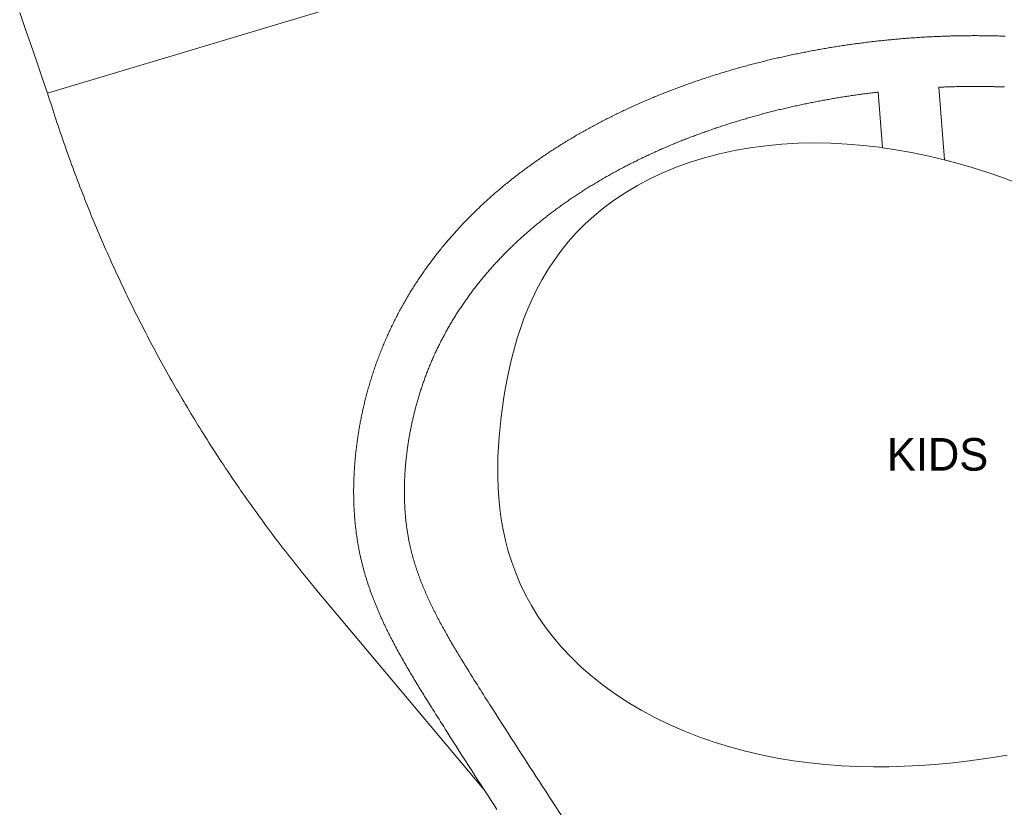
# Model space of a CAD drawing. Header units: millimetres. Extents: x -97041 to 284557, y -33528 to 335809.
# Tile 9 of 41: x -85157 to -36637, y 155152 to 193936. Entities that reach past the tile are written whole.
import ezdxf
from ezdxf.enums import TextEntityAlignment as Align

# ---------------------------------------------------------------- set-up
doc = ezdxf.new("R2010")
doc.units = ezdxf.units.MM
for name, color, linetype, lineweight in [('ANNOTATION', 7, 'Continuous', 13), ('GREEN', 3, 'Continuous', 18), ('KIDS', 30, 'Continuous', 18), ('PATH', 8, 'Continuous', 18)]:
    doc.layers.add(name, color=color, linetype=linetype, lineweight=lineweight)

msp = doc.modelspace()

# ---------------------------------------------------------------- linework, layer by layer
at = {"layer": 'GREEN'}
for points in [[(-48233.355, 200596.762), (-63215.957, 196483.891), (-83780.312, 190314.585)], [(-83780.312, 190314.585), (-84059.519, 191118.021), (-84336.71, 191916.312), (-84612.013, 192709.741), (-84885.556, 193498.592), (-85157.467, 194283.15)], [(-43057.633, 192864.07), (-43055.521, 192864.31), (-42987.382, 192872.061)], [(-42987.382, 192872.061), (-43057.633, 192864.07)], [(-40114.583, 193101.927), (-40065.129, 193104.222), (-40044.841, 193105.164)], [(-40044.841, 193105.164), (-40114.583, 193101.927)], [(-42637.25, 187631.184), (-42856.212, 190370.698), (-42905.63, 190364.916), (-42971.918, 190357.052), (-43038.186, 190349.084), (-43104.457, 190341.007), (-43170.726, 190332.822), (-43236.995, 190324.529), (-43303.264, 190316.128), (-43369.508, 190307.621), (-43435.771, 190299.004), (-43502.034, 190290.278), (-43568.273, 190281.447), (-43634.508, 190272.507), (-43700.74, 190263.459), (-43766.981, 190254.301), (-43833.204, 190245.036), (-43899.42, 190235.663), (-43965.625, 190226.183), (-44031.808, 190216.595), (-44098.004, 190206.897), (-44164.189, 190197.09), (-44230.348, 190187.178), (-44296.5, 190177.156), (-44362.658, 190167.024), (-44428.787, 190156.786), (-44494.906, 190146.439), (-44561.016, 190135.984), (-44627.115, 190125.419), (-44693.198, 190114.747), (-44759.268, 190103.965), (-44825.31, 190093.078), (-44891.339, 190082.081), (-44957.384, 190070.971), (-45023.382, 190059.758), (-45089.349, 190048.437), (-45155.333, 190037.002), (-45221.284, 190025.462), (-45287.217, 190013.813), (-45353.134, 190002.055), (-45419.015, 189990.19), (-45484.894, 189978.214), (-45550.751, 189966.129), (-45616.577, 189953.938), (-45682.4, 189941.634), (-45748.18, 189929.226), (-45813.94, 189916.707), (-45879.699, 189904.077), (-45945.403, 189891.343), (-46011.097, 189878.498), (-46076.767, 189865.543), (-46142.4, 189852.482), (-46208.026, 189839.308), (-46273.624, 189826.027), (-46339.196, 189812.635), (-46404.728, 189799.138), (-46470.217, 189785.535), (-46535.713, 189771.815), (-46601.165, 189757.99), (-46666.588, 189744.054), (-46731.98, 189730.012), (-46797.345, 189715.858), (-46862.686, 189701.596), (-46927.955, 189687.232), (-46993.23, 189672.75), (-47058.478, 189658.159), (-47123.674, 189643.462), (-47188.854, 189628.653), (-47253.969, 189613.742), (-47319.07, 189598.716), (-47384.156, 189583.578), (-47449.165, 189568.34), (-47514.159, 189552.987), (-47579.11, 189537.528), (-47644.018, 189521.959), (-47708.922, 189506.274), (-47773.76, 189490.488), (-47838.561, 189474.59), (-47903.324, 189458.584), (-47968.044, 189442.469), (-48032.73, 189426.244), (-48097.376, 189409.909), (-48161.982, 189393.465), (-48226.532, 189376.915), (-48291.057, 189360.252), (-48355.54, 189343.479), (-48419.961, 189326.603), (-48484.347, 189309.614), (-48548.687, 189292.517), (-48612.982, 189275.31), (-48677.255, 189257.988), (-48741.462, 189240.563), (-48805.608, 189223.032), (-48869.724, 189205.388), (-48933.799, 189187.632), (-48997.81, 189169.772), (-49061.771, 189151.803), (-49125.699, 189133.72), (-49189.573, 189115.53), (-49253.389, 189097.232), (-49317.155, 189078.826), (-49380.881, 189060.306), (-49444.565, 189041.676), (-49508.168, 189022.945), (-49571.722, 189004.103), (-49635.234, 188985.149), (-49698.704, 188966.082), (-49762.101, 188946.913), (-49825.444, 188927.633), (-49888.733, 188908.244), (-49951.984, 188888.74), (-50015.165, 188869.134), (-50078.273, 188849.421), (-50141.347, 188829.593), (-50204.36, 188809.656), (-50267.315, 188789.611), (-50330.203, 188769.46), (-50393.049, 188749.193), (-50455.815, 188728.825), (-50518.522, 188708.347), (-50581.175, 188687.758), (-50643.768, 188667.059), (-50706.312, 188646.248), (-50768.768, 188625.336), (-50831.179, 188604.309), (-50893.522, 188583.175), (-50955.791, 188561.935), (-51018.02, 188540.579), (-51080.165, 188519.121), (-51142.239, 188497.555), (-51204.27, 188475.872), (-51266.221, 188454.086), (-51328.09, 188432.197), (-51389.915, 188410.189), (-51451.684, 188388.07), (-51513.369, 188365.848), (-51574.978, 188343.519), (-51636.513, 188321.084), (-51697.979, 188298.539), (-51759.397, 188275.877), (-51820.741, 188253.109), (-51881.989, 188230.241), (-51943.183, 188207.257), (-52004.314, 188184.162), (-52065.344, 188160.969), (-52126.322, 188137.659), (-52187.229, 188114.24), (-52248.046, 188090.718), (-52308.807, 188067.081), (-52369.471, 188043.344), (-52430.073, 188019.493), (-52490.61, 187995.529), (-52551.05, 187971.466), (-52611.419, 187947.291), (-52671.718, 187923.005), (-52731.92, 187898.619), (-52792.058, 187874.117), (-52852.126, 187849.505), (-52912.109, 187824.786), (-52971.997, 187799.966), (-53031.806, 187775.037), (-53091.535, 187749.999), (-53151.19, 187724.85), (-53210.78, 187699.586), (-53270.273, 187674.22), (-53329.663, 187648.755), (-53388.985, 187623.174), (-53448.23, 187597.484), (-53507.378, 187571.69), (-53566.457, 187545.782), (-53625.452, 187519.766), (-53684.347, 187493.649), (-53743.15, 187467.426), (-53801.873, 187441.092), (-53860.502, 187414.654), (-53919.062, 187388.099), (-53977.525, 187361.441), (-54035.893, 187334.678), (-54094.18, 187307.804), (-54152.365, 187280.828), (-54210.475, 187253.738), (-54268.502, 187226.537), (-54326.403, 187199.245), (-54384.227, 187171.838), (-54441.983, 187144.313), (-54499.632, 187116.687), (-54557.183, 187088.958), (-54614.625, 187061.128), (-54671.997, 187033.179), (-54729.276, 187005.123), (-54786.446, 186976.967), (-54843.514, 186948.706), (-54900.495, 186920.335), (-54957.395, 186891.848), (-55014.184, 186863.263), (-55070.878, 186834.569), (-55127.474, 186805.769), (-55183.974, 186776.861), (-55240.376, 186747.847), (-55296.665, 186718.732), (-55352.856, 186689.51), (-55408.969, 186660.17), (-55464.976, 186630.727), (-55520.854, 186601.193), (-55576.645, 186571.543), (-55632.35, 186541.779), (-55687.946, 186511.912), (-55743.441, 186481.939), (-55798.826, 186451.863), (-55854.102, 186421.684), (-55909.275, 186391.397), (-55964.35, 186361.001), (-56019.321, 186330.499), (-56074.181, 186299.894), (-56128.944, 186269.177), (-56183.586, 186238.364), (-56238.129, 186207.439), (-56292.567, 186176.409), (-56346.897, 186145.272), (-56401.12, 186114.029), (-56455.221, 186082.688), (-56509.215, 186051.241), (-56563.113, 186019.679), (-56616.911, 185988.008), (-56670.577, 185956.243), (-56724.133, 185924.373), (-56777.578, 185892.397), (-56830.899, 185860.323), (-56884.13, 185828.13), (-56937.263, 185795.823), (-56990.249, 185763.433), (-57043.144, 185730.924), (-57095.918, 185698.315), (-57148.559, 185665.611), (-57201.113, 185632.785), (-57253.531, 185599.868), (-57305.843, 185566.84), (-57358.052, 185533.699), (-57410.12, 185500.47), (-57462.076, 185467.132), (-57513.924, 185433.684), (-57565.65, 185400.135), (-57617.251, 185366.485), (-57668.747, 185332.722), (-57720.125, 185298.855), (-57771.371, 185264.891), (-57822.498, 185230.823), (-57873.505, 185196.65), (-57924.4, 185162.367), (-57975.176, 185127.979), (-58025.81, 185093.501), (-58076.335, 185058.91), (-58126.739, 185024.215), (-58177.016, 184989.419), (-58227.184, 184954.509), (-58277.207, 184919.51), (-58327.116, 184884.401), (-58376.914, 184849.179), (-58426.576, 184813.862), (-58476.092, 184778.456), (-58525.504, 184742.931), (-58574.791, 184707.302), (-58623.94, 184671.578), (-58672.963, 184635.751), (-58721.872, 184599.81), (-58770.654, 184563.766), (-58819.296, 184527.628), (-58867.82, 184491.379), (-58916.198, 184455.04), (-58964.456, 184418.591), (-59012.595, 184382.032), (-59060.604, 184345.37), (-59108.476, 184308.611), (-59156.205, 184271.759), (-59203.813, 184234.795), (-59251.293, 184197.727), (-59298.638, 184160.558), (-59345.854, 184123.285), (-59392.939, 184085.907), (-59439.878, 184048.439), (-59486.687, 184010.864), (-59533.383, 183973.171), (-59579.933, 183935.386), (-59626.331, 183897.512), (-59672.605, 183859.527), (-59718.752, 183821.434), (-59764.756, 183783.244), (-59810.635, 183744.944), (-59856.379, 183706.541), (-59901.976, 183668.045), (-59947.435, 183629.448), (-59992.759, 183590.746), (-60037.946, 183551.943), (-60082.985, 183513.046), (-60127.897, 183474.037), (-60172.68, 183434.919), (-60217.314, 183395.707), (-60261.801, 183356.402), (-60306.148, 183316.994), (-60350.364, 183277.475), (-60394.442, 183237.854), (-60438.39, 183198.122), (-60482.178, 183158.306), (-60525.823, 183118.389), (-60569.328, 183078.369), (-60612.691, 183038.247), (-60655.932, 182998.005), (-60699.012, 182957.68), (-60741.94, 182917.261), (-60784.734, 182876.732), (-60827.394, 182836.091), (-60869.902, 182795.358), (-60912.266, 182754.523), (-60954.486, 182713.586), (-60996.562, 182672.547), (-61038.492, 182631.407), (-61080.269, 182590.174), (-61121.908, 182548.829), (-61163.413, 182507.374), (-61204.761, 182465.827), (-61245.945, 182424.196), (-61286.991, 182382.453), (-61327.91, 182340.591), (-61368.671, 182298.636), (-61409.277, 182256.588), (-61449.725, 182214.448), (-61490.042, 182172.187), (-61530.213, 182129.825), (-61570.224, 182087.37), (-61610.088, 182044.813), (-61649.792, 182002.164), (-61689.365, 181959.394), (-61728.788, 181916.522), (-61768.044, 181873.566), (-61807.157, 181830.5), (-61846.121, 181787.33), (-61884.934, 181744.059), (-61923.585, 181700.698), (-61962.093, 181657.222), (-62000.46, 181613.635), (-62038.656, 181569.966), (-62076.692, 181526.204), (-62114.583, 181482.33), (-62152.347, 181438.323), (-62189.942, 181394.234), (-62227.356, 181350.074), (-62264.633, 181305.789), (-62301.775, 181261.381), (-62338.744, 181216.894), (-62375.55, 181172.313), (-62412.227, 181127.598), (-62448.733, 181082.802), (-62485.065, 181037.922), (-62521.259, 180992.919), (-62557.306, 180947.802), (-62593.188, 180902.593), (-62628.903, 180857.293), (-62664.48, 180811.867), (-62699.893, 180766.347), (-62735.14, 180720.735), (-62770.219, 180675.032), (-62805.158, 180629.201), (-62839.948, 180583.258), (-62874.562, 180537.233), (-62909.027, 180491.092), (-62943.323, 180444.86), (-62977.454, 180398.532), (-63011.44, 180352.079), (-63045.261, 180305.532), (-63078.922, 180258.879), (-63112.435, 180212.105), (-63145.766, 180165.257), (-63178.939, 180118.301), (-63211.957, 180071.231), (-63244.82, 180024.047), (-63277.516, 179976.768), (-63310.043, 179929.393), (-63342.415, 179881.903), (-63374.618, 179834.317), (-63406.674, 179786.603), (-63438.558, 179738.798), (-63470.259, 179690.918), (-63501.818, 179642.896), (-63533.222, 179594.759), (-63564.446, 179546.539), (-63595.507, 179498.212), (-63626.402, 179449.78), (-63657.145, 179401.222), (-63687.713, 179352.575), (-63718.114, 179303.822), (-63748.354, 179254.957), (-63778.427, 179205.985), (-63808.336, 179156.904), (-63838.07, 179107.73), (-63867.65, 179058.426), (-63897.06, 179009.023), (-63926.297, 178959.52), (-63955.372, 178909.9), (-63984.28, 178860.171), (-64013.028, 178810.32), (-64041.596, 178760.382), (-64069.988, 178710.349), (-64098.223, 178660.185), (-64126.293, 178609.905), (-64154.187, 178559.529), (-64181.911, 178509.044), (-64209.474, 178458.434), (-64236.859, 178407.728), (-64264.077, 178356.904), (-64291.131, 178305.962), (-64317.997, 178254.938), (-64344.704, 178203.782), (-64371.24, 178152.513), (-64397.605, 178101.133), (-64423.802, 178049.633), (-64449.816, 177998.044), (-64475.661, 177946.334), (-64501.342, 177894.496), (-64526.845, 177842.554), (-64552.165, 177790.521), (-64577.319, 177738.359), (-64602.31, 177686.06), (-64627.12, 177633.663), (-64651.752, 177581.159), (-64676.21, 177528.54), (-64700.493, 177475.806), (-64724.608, 177422.942), (-64748.542, 177369.978), (-64772.299, 177316.898), (-64795.884, 177263.693), (-64819.296, 177210.365), (-64842.525, 177156.937), (-64865.574, 177103.399), (-64888.452, 177049.727), (-64911.147, 176995.954), (-64933.672, 176942.041), (-64956.018, 176888.017), (-64978.178, 176833.89), (-65000.165, 176779.629), (-65021.978, 176725.239), (-65043.602, 176670.756), (-65065.051, 176616.137), (-65086.325, 176561.389), (-65107.406, 176506.552), (-65128.314, 176451.573), (-65149.04, 176396.479), (-65169.583, 176341.264), (-65189.954, 176285.906), (-65210.132, 176230.454), (-65230.128, 176174.88), (-65249.945, 176119.171), (-65269.582, 176063.331), (-65289.035, 176007.372), (-65308.292, 175951.323), (-65327.376, 175895.117), (-65346.277, 175838.782), (-65364.992, 175782.328), (-65383.517, 175725.765), (-65401.854, 175669.078), (-65420.016, 175612.237), (-65437.987, 175555.282), (-65455.767, 175498.217), (-65473.364, 175441.01), (-65490.774, 175383.676), (-65507.994, 175326.22), (-65525.026, 175268.637), (-65541.869, 175210.925), (-65558.523, 175153.085), (-65574.988, 175095.118), (-65591.331, 175036.774), (-65605.715, 174984.744), (-65620, 174932.41), (-65634.135, 174879.956), (-65648.123, 174827.371), (-65661.951, 174774.704), (-65675.621, 174721.946), (-65689.131, 174669.101), (-65702.484, 174616.157), (-65715.684, 174563.097), (-65728.719, 174509.974), (-65741.589, 174456.773), (-65754.305, 174403.463), (-65766.859, 174350.064), (-65779.245, 174296.611), (-65791.463, 174243.094), (-65803.522, 174189.47), (-65815.419, 174135.763), (-65827.141, 174082.02), (-65838.698, 174028.197), (-65850.089, 173974.301), (-65861.309, 173920.343), (-65872.361, 173866.317), (-65883.244, 173812.227), (-65893.955, 173758.084), (-65904.491, 173703.897), (-65914.856, 173649.649), (-65925.05, 173595.339), (-65935.068, 173540.988), (-65944.909, 173486.602), (-65954.579, 173432.145), (-65964.071, 173377.654), (-65973.381, 173323.153), (-65982.518, 173268.584), (-65991.479, 173213.972), (-66000.258, 173159.336), (-66008.86, 173104.656), (-66017.277, 173049.978), (-66025.516, 172995.248), (-66033.574, 172940.498), (-66041.446, 172885.737), (-66049.14, 172830.928), (-66056.649, 172776.107), (-66063.973, 172721.284), (-66071.11, 172666.457), (-66078.065, 172611.586), (-66084.834, 172556.718), (-66091.414, 172501.852), (-66097.808, 172446.971), (-66104.016, 172392.078), (-66110.034, 172337.194), (-66115.864, 172282.302), (-66121.505, 172227.423), (-66126.953, 172172.561), (-66132.214, 172117.678), (-66137.281, 172062.834), (-66142.157, 172007.992), (-66146.844, 171953.136), (-66151.336, 171898.327), (-66155.634, 171843.527), (-66159.741, 171788.737), (-66163.651, 171734.001), (-66167.368, 171679.263), (-66170.891, 171624.541), (-66174.217, 171569.878), (-66177.347, 171515.237), (-66180.281, 171460.623), (-66183.018, 171406.054), (-66185.558, 171351.514), (-66187.9, 171297.024), (-66190.044, 171242.568), (-66191.99, 171188.147), (-66193.736, 171133.783), (-66195.284, 171079.46), (-66196.632, 171025.197), (-66197.78, 170970.999), (-66198.727, 170916.847), (-66199.473, 170862.743), (-66200.018, 170808.709), (-66200.362, 170754.728), (-66200.504, 170700.802), (-66200.445, 170646.952), (-66200.183, 170593.182), (-66199.718, 170539.473), (-66199.05, 170485.849), (-66198.179, 170432.288), (-66197.104, 170378.777), (-66195.826, 170325.374), (-66194.344, 170272.063), (-66192.658, 170218.827), (-66190.766, 170165.667), (-66188.67, 170112.586), (-66186.371, 170059.625), (-66183.864, 170006.728), (-66181.154, 169953.934), (-66178.238, 169901.247), (-66175.115, 169848.63), (-66171.789, 169796.145), (-66168.255, 169743.751), (-66164.516, 169691.454), (-66160.571, 169639.275), (-66156.419, 169587.195), (-66152.061, 169535.234), (-66147.496, 169483.38), (-66142.725, 169431.633), (-66137.749, 169380.031), (-66132.566, 169328.54), (-66127.173, 169277.141), (-66121.575, 169225.877), (-66115.772, 169174.75), (-66109.763, 169123.758), (-66103.546, 169072.888), (-66097.119, 169022.121), (-66090.49, 168971.517), (-66083.655, 168921.06), (-66076.613, 168870.732), (-66069.359, 168820.511), (-66061.903, 168770.448), (-66054.243, 168720.555), (-66046.376, 168670.799), (-66038.299, 168621.164), (-66030.018, 168571.687), (-66021.535, 168522.391), (-66012.842, 168473.22), (-66003.942, 168424.194), (-65994.839, 168375.333), (-65985.534, 168326.647), (-65976.021, 168278.112), (-65966.147, 168228.955), (-65959.078, 168194.495), (-65951.721, 168159.252), (-65944.241, 168124.018), (-65936.642, 168088.821), (-65928.924, 168053.647), (-65921.088, 168018.508), (-65913.131, 167983.384), (-65905.053, 167948.275), (-65896.852, 167913.172), (-65888.531, 167878.082), (-65880.099, 167843.044), (-65871.542, 167808), (-65862.864, 167772.958), (-65854.072, 167737.948), (-65845.162, 167702.954), (-65836.14, 167667.996), (-65826.988, 167633.008), (-65817.723, 167598.041), (-65808.344, 167563.102), (-65798.844, 167528.157), (-65789.24, 167493.265), (-65779.513, 167458.367), (-65769.659, 167423.434), (-65759.7, 167388.546), (-65749.632, 167353.689), (-65739.443, 167318.825), (-65729.133, 167283.943), (-65718.715, 167249.092), (-65708.186, 167214.256), (-65697.538, 167179.41), (-65686.772, 167144.56), (-65675.905, 167109.75), (-65664.919, 167074.927), (-65653.817, 167040.1), (-65642.616, 167005.319), (-65631.289, 166970.499), (-65619.853, 166935.69), (-65608.309, 166900.893), (-65596.649, 166866.088), (-65584.885, 166831.303), (-65573.013, 166796.528), (-65561.027, 166761.745), (-65548.922, 166726.938), (-65536.722, 166692.172), (-65524.409, 166657.399), (-65511.97, 166622.573), (-65499.44, 166587.798), (-65486.804, 166553.03), (-65474.054, 166518.243), (-65461.198, 166483.463), (-65448.232, 166448.671), (-65435.169, 166413.905), (-65421.984, 166379.1), (-65408.701, 166344.308), (-65395.317, 166309.53), (-65381.811, 166274.707), (-65368.216, 166239.921), (-65354.509, 166205.114), (-65340.701, 166170.311), (-65326.794, 166135.519), (-65312.77, 166100.69), (-65298.652, 166065.878), (-65284.427, 166031.053), (-65270.097, 165996.215), (-65255.672, 165961.392), (-65241.132, 165926.53), (-65226.502, 165891.69), (-65211.779, 165856.864), (-65196.937, 165821.989), (-65182.002, 165787.123), (-65166.973, 165752.267), (-65151.838, 165717.387), (-65136.601, 165682.494), (-65121.266, 165647.596), (-65105.841, 165612.707), (-65090.305, 165577.781), (-65074.679, 165542.864), (-65058.973, 165507.978), (-65043.146, 165473.031), (-65027.22, 165438.067), (-65011.206, 165403.111), (-64995.099, 165368.151), (-64978.9, 165333.187), (-64962.602, 165298.206), (-64946.207, 165263.208), (-64929.716, 165228.195), (-64913.139, 165193.187), (-64896.478, 165158.185), (-64879.714, 165123.154), (-64862.851, 165088.094), (-64845.904, 165053.039), (-64828.869, 165017.978), (-64811.734, 164982.887), (-64794.512, 164947.79), (-64777.214, 164912.708), (-64759.812, 164877.586), (-64742.318, 164842.443), (-64724.756, 164807.328), (-64707.085, 164772.159), (-64689.337, 164736.994), (-64671.503, 164701.82), (-64653.575, 164666.616), (-64635.58, 164631.436), (-64617.479, 164596.203), (-64599.285, 164560.938), (-64581.515, 164526.638), (-64544.254, 164455.167), (-64507.144, 164384.563), (-64469.704, 164313.891), (-64431.953, 164243.177), (-64393.885, 164172.402), (-64355.492, 164101.544), (-64316.796, 164030.628), (-64277.795, 163959.648), (-64238.496, 163888.601), (-64198.899, 163817.482), (-64159.013, 163746.295), (-64118.722, 163674.828), (-64078.145, 163603.28), (-64037.291, 163531.659), (-63996.165, 163459.964), (-63954.766, 163388.184), (-63913.104, 163316.326), (-63871.188, 163244.396), (-63829.002, 163172.358), (-63786.574, 163100.244), (-63743.907, 163028.056), (-63700.99, 162955.762), (-63657.844, 162883.387), (-63614.467, 162810.918), (-63570.858, 162738.344), (-63527.037, 162665.686), (-63483.004, 162592.938), (-63438.754, 162520.077), (-63394.299, 162447.114), (-63349.648, 162374.053), (-63304.805, 162300.89), (-63259.769, 162227.614), (-63214.549, 162154.228), (-63169.159, 162080.743), (-63123.593, 162007.143), (-63077.86, 161933.427), (-63032.206, 161859.984), (-62939.66, 161711.493), (-62846.824, 161562.978), (-62753.428, 161413.921), (-62678.695, 161294.848), (-62603.784, 161175.654), (-62528.778, 161056.47), (-62453.684, 160937.304), (-62378.505, 160818.157), (-62303.238, 160699.026), (-62227.885, 160579.906), (-62152.442, 160460.791), (-62076.92, 160341.694), (-62001.492, 160222.886), (-61849.858, 159984.459), (-61698.095, 159746.356), (-61546.034, 159508.295), (-61393.679, 159270.264), (-61241.04, 159032.252), (-61088.129, 158794.258), (-60934.963, 158556.287), (-60781.547, 158318.33), (-60627.889, 158080.374), (-60474.006, 157842.426), (-60319.902, 157604.472), (-60165.591, 157366.509), (-60011.086, 157128.539), (-59856.392, 156890.552), (-59701.522, 156652.539), (-59546.49, 156414.508), (-59391.302, 156176.445), (-59235.971, 155938.346), (-59080.585, 155700.328), (-58769.189, 155223.745), (-58457.517, 154747.143)], [(-36628.177, 190622.949), (-36689.049, 190625.165), (-36749.942, 190627.287), (-36810.82, 190629.313), (-36871.7, 190631.244), (-36932.583, 190633.081), (-36993.49, 190634.823), (-37054.402, 190636.471), (-37115.298, 190638.023), (-37176.219, 190639.482), (-37237.146, 190640.846), (-37298.059, 190642.115), (-37358.998, 190643.289), (-37419.963, 190644.369), (-37480.915, 190645.356), (-37541.876, 190646.247), (-37602.863, 190647.045), (-37663.839, 190647.748), (-37724.823, 190648.356), (-37785.837, 190648.871), (-37846.86, 190649.291), (-37907.892, 190649.617), (-37968.936, 190649.85), (-38029.97, 190649.988), (-38091.034, 190650.031), (-38152.13, 190649.981), (-38213.219, 190649.837), (-38274.319, 190649.599), (-38335.451, 190649.267), (-38396.597, 190648.842), (-38457.736, 190648.323), (-38518.89, 190647.709), (-38580.077, 190647.001), (-38641.279, 190646.2), (-38702.495, 190645.305), (-38763.746, 190644.316), (-38824.994, 190643.235), (-38886.239, 190642.059), (-38947.54, 190640.789), (-39008.856, 190639.426), (-39070.171, 190637.969), (-39131.504, 190636.419), (-39192.875, 190634.774), (-39254.263, 190633.037), (-39315.672, 190631.206), (-39377.098, 190629.282), (-39438.546, 190627.264), (-39500.013, 190625.153), (-39561.5, 190622.948), (-39623.029, 190620.649), (-39684.559, 190618.258), (-39746.11, 190615.774), (-39807.703, 190613.195), (-39865.826, 190610.675), (-39579.697, 187030.82)]]:
    msp.add_lwpolyline(points, dxfattribs=at)
at = {"layer": 'KIDS'}
for points in [[(-42783.334, 187652.734), (-43582.605, 187745.444), (-44386.032, 187812.591), (-45191.415, 187853.036), (-45996.406, 187865.803), (-46798.531, 187850.094), (-47595.231, 187805.302), (-48383.896, 187731.027), (-49161.899, 187627.084), (-49926.636, 187493.501), (-50675.565, 187330.53), (-51406.239, 187138.636), (-52116.346, 186918.494), (-52803.737, 186670.98), (-53466.46, 186397.156), (-54102.784, 186098.254), (-54711.223, 185775.656), (-55290.554, 185430.875), (-55839.831, 185065.53), (-56358.392, 184681.32), (-56845.865, 184279.999), (-57302.162, 183863.35), (-57727.477, 183433.155), (-58122.268, 182991.174), (-58487.244, 182539.116), (-58823.342, 182078.614), (-59131.703, 181611.208), (-59413.637, 181138.32), (-59670.599, 180661.239), (-59904.147, 180181.109), (-60115.911, 179698.913), (-60307.549, 179215.472), (-60480.718, 178731.436), (-60637.028, 178247.284), (-60778.011, 177763.332), (-60905.087, 177279.733), (-61019.527, 176796.493), (-61122.431, 176313.479), (-61214.699, 175830.441), (-61297.012, 175347.023), (-61369.814, 174862.791), (-61433.305, 174377.25), (-61487.428, 173889.87), (-61531.878, 173400.111), (-61566.097, 172907.445), (-61589.289, 172411.38), (-61600.434, 171911.489), (-61598.308, 171407.423), (-61581.503, 170898.942), (-61548.461, 170385.925), (-61497.501, 169868.389), (-61426.852, 169346.503), (-61334.693, 168820.597), (-61219.186, 168291.17), (-61078.519, 167758.888), (-60910.939, 167224.593), (-60714.792, 166689.289), (-60488.558, 166154.142), (-60230.887, 165620.464), (-59940.627, 165089.701), (-59616.849, 164563.419), (-59258.88, 164043.279), (-58866.309, 163531.018), (-58439.013, 163028.424), (-57977.159, 162537.315), (-57481.21, 162059.506), (-56951.925, 161596.788), (-56390.351, 161150.9), (-55797.812, 160723.504), (-55175.893, 160316.158), (-54526.416, 159930.296), (-53851.421, 159567.205), (-53153.129, 159228.007), (-52433.915, 158913.644), (-51696.275, 158624.861), (-50942.783, 158362.204), (-50176.061, 158126.007), (-49398.736, 157916.394), (-48613.403, 157733.279), (-47822.592, 157576.37), (-47028.729, 157445.18), (-46234.106, 157339.037), (-45440.85, 157257.1), (-44650.9, 157198.378), (-43865.983, 157161.747), (-43087.597, 157145.979), (-42316.999, 157149.76), (-41555.198, 157171.72), (-40802.953, 157210.458), (-40060.775, 157264.569), (-39328.934, 157332.669), (-38607.475, 157413.422), (-37896.232, 157505.568), (-37194.854, 157607.936), (-36502.825, 157719.475)], [(-42637.25, 187631.183), (-42783.334, 187652.734)], [(-42783.334, 187652.734), (-42637.25, 187631.184)], [(-42637.25, 187631.183), (-42637.25, 187631.184)], [(-42637.25, 187631.184), (-41990.236, 187535.737)], [(-41990.236, 187535.737), (-42637.25, 187631.183)], [(-39664.983, 187053.416), (-40429.59, 187234.557), (-41205.125, 187395.849), (-41990.236, 187535.737)], [(-39664.983, 187053.416), (-38912.403, 186854.021)], [(-39579.697, 187030.82), (-39664.983, 187053.416)], [(-38912.403, 186854.021), (-39579.697, 187030.82)], [(-36035.523, 185905.72), (-36734.036, 186162.307), (-37446.463, 186406.891), (-38172.699, 186637.981), (-38912.403, 186854.021)]]:
    msp.add_lwpolyline(points, dxfattribs=at)
at = {"layer": 'PATH'}
for points in [[(-40044.841, 193105.164), (-39979.48, 193108.096), (-39914.139, 193110.929), (-39848.816, 193113.664), (-39783.513, 193116.3), (-39718.227, 193118.837), (-39652.96, 193121.275), (-39587.711, 193123.615), (-39522.479, 193125.855), (-39457.264, 193127.997), (-39392.067, 193130.039), (-39326.885, 193131.983), (-39261.721, 193133.827), (-39196.571, 193135.573), (-39131.438, 193137.219), (-39066.32, 193138.766), (-39001.217, 193140.213), (-38936.128, 193141.562), (-38871.054, 193142.811), (-38805.994, 193143.96), (-38740.948, 193145.01), (-38675.915, 193145.961), (-38610.895, 193146.812), (-38545.888, 193147.564), (-38480.893, 193148.216), (-38415.911, 193148.768), (-38350.94, 193149.22), (-38285.981, 193149.573), (-38221.033, 193149.826), (-38156.096, 193149.979), (-38091.169, 193150.032), (-38026.253, 193149.986), (-37961.347, 193149.839), (-37896.45, 193149.592), (-37831.563, 193149.245), (-37766.685, 193148.798), (-37701.815, 193148.251), (-37636.954, 193147.604), (-37572.101, 193146.856), (-37507.256, 193146.008), (-37442.418, 193145.06), (-37377.587, 193144.011), (-37312.763, 193142.862), (-37247.945, 193141.613), (-37183.134, 193140.263), (-37118.328, 193138.812), (-37053.528, 193137.261), (-36988.734, 193135.609), (-36923.944, 193133.856), (-36859.158, 193132.003), (-36794.377, 193130.049), (-36729.601, 193127.994), (-36664.827, 193125.838), (-36600.057, 193123.581)], [(-62262.785, 156005.709), (-62417.884, 156244.886), (-62572.831, 156484.142), (-62727.614, 156723.482), (-62882.223, 156962.911), (-63036.647, 157202.432), (-63190.875, 157442.053), (-63344.897, 157681.776), (-63498.703, 157921.607), (-63652.281, 158161.55), (-63805.62, 158401.611), (-63958.71, 158641.795), (-64111.541, 158882.105), (-64187.856, 159002.309), (-64264.101, 159122.547), (-64340.277, 159242.819), (-64416.381, 159363.126), (-64492.412, 159483.468), (-64568.368, 159603.846), (-64644.249, 159724.261), (-64720.053, 159844.713), (-64795.779, 159965.202), (-64871.425, 160085.73), (-64966.022, 160236.705), (-65060.446, 160387.759), (-65154.651, 160538.912), (-65201.657, 160614.531), (-65248.591, 160690.182), (-65295.447, 160765.867), (-65342.219, 160841.588), (-65388.902, 160917.349), (-65435.49, 160993.15), (-65481.977, 161068.995), (-65528.357, 161144.885), (-65574.625, 161220.824), (-65620.775, 161296.813), (-65666.801, 161372.855), (-65712.697, 161448.953), (-65758.457, 161525.107), (-65804.077, 161601.322), (-65849.549, 161677.599), (-65894.869, 161753.941), (-65940.03, 161830.349), (-65985.026, 161906.827), (-66029.853, 161983.376), (-66074.504, 162059.999), (-66118.973, 162136.699), (-66163.255, 162213.477), (-66207.344, 162290.337), (-66251.234, 162367.28), (-66294.919, 162444.308), (-66338.394, 162521.424), (-66381.53, 162598.412), (-66424.446, 162675.492), (-66467.135, 162752.667), (-66509.592, 162829.938), (-66551.811, 162907.309), (-66593.787, 162984.781), (-66635.514, 163062.357), (-66676.985, 163140.039), (-66718.196, 163217.83), (-66759.141, 163295.731), (-66799.814, 163373.746), (-66820.046, 163412.797), (-66840.208, 163451.877), (-66860.3, 163490.986), (-66880.32, 163530.125), (-66900.267, 163569.294), (-66920.142, 163608.493), (-66939.942, 163647.723), (-66959.669, 163686.984), (-66979.32, 163726.276), (-66998.895, 163765.6), (-67018.394, 163804.955), (-67037.815, 163844.342), (-67057.158, 163883.762), (-67076.423, 163923.215), (-67095.608, 163962.7), (-67114.713, 164002.219), (-67133.737, 164041.771), (-67152.68, 164081.357), (-67171.54, 164120.977), (-67190.317, 164160.632), (-67209.01, 164200.321), (-67227.619, 164240.045), (-67246.143, 164279.805), (-67264.581, 164319.6), (-67282.932, 164359.431), (-67301.196, 164399.298), (-67319.372, 164439.202), (-67337.46, 164479.142), (-67355.458, 164519.119), (-67373.365, 164559.134), (-67391.182, 164599.186), (-67408.907, 164639.276), (-67426.54, 164679.405), (-67444.08, 164719.572), (-67461.526, 164759.777), (-67478.878, 164800.022), (-67496.134, 164840.306), (-67513.295, 164880.63), (-67530.359, 164920.993), (-67547.325, 164961.397), (-67564.194, 165001.842), (-67580.964, 165042.327), (-67597.634, 165082.853), (-67614.205, 165123.421), (-67630.674, 165164.03), (-67647.042, 165204.681), (-67663.308, 165245.375), (-67679.47, 165286.111), (-67695.529, 165326.89), (-67711.483, 165367.712), (-67727.332, 165408.578), (-67743.076, 165449.487), (-67758.712, 165490.441), (-67774.242, 165531.438), (-67789.663, 165572.48), (-67804.976, 165613.568), (-67820.179, 165654.7), (-67835.272, 165695.878), (-67850.254, 165737.101), (-67865.124, 165778.371), (-67879.882, 165819.687), (-67894.528, 165861.049), (-67909.059, 165902.459), (-67923.476, 165943.915), (-67937.778, 165985.419), (-67951.964, 166026.971), (-67966.033, 166068.571), (-67979.985, 166110.22), (-67993.819, 166151.917), (-68007.534, 166193.663), (-68021.13, 166235.458), (-68034.606, 166277.303), (-68047.96, 166319.198), (-68061.194, 166361.143), (-68074.304, 166403.138), (-68087.292, 166445.184), (-68100.156, 166487.281), (-68112.896, 166529.429), (-68125.51, 166571.629), (-68137.999, 166613.881), (-68150.361, 166656.184), (-68162.596, 166698.541), (-68174.702, 166740.95), (-68186.68, 166783.412), (-68198.529, 166825.927), (-68210.247, 166868.496), (-68221.834, 166911.119), (-68233.29, 166953.796), (-68244.613, 166996.528), (-68255.804, 167039.314), (-68266.861, 167082.156), (-68277.783, 167125.053), (-68288.57, 167168.005), (-68299.221, 167211.014), (-68309.736, 167254.078), (-68320.113, 167297.199), (-68330.352, 167340.377), (-68340.453, 167383.613), (-68350.414, 167426.905), (-68360.235, 167470.255), (-68369.915, 167513.664), (-68379.453, 167557.13), (-68388.849, 167600.655), (-68398.102, 167644.239), (-68407.212, 167687.882), (-68416.177, 167731.584), (-68428.216, 167791.517), (-68439.984, 167851.56), (-68451.481, 167911.712), (-68462.708, 167971.971), (-68473.666, 168032.334), (-68484.356, 168092.801), (-68494.778, 168153.369), (-68504.932, 168214.037), (-68514.821, 168274.803), (-68524.444, 168335.666), (-68533.802, 168396.623), (-68542.895, 168457.673), (-68551.726, 168518.815), (-68560.294, 168580.045), (-68568.6, 168641.364), (-68576.644, 168702.768), (-68584.428, 168764.257), (-68591.953, 168825.828), (-68599.218, 168887.48), (-68606.225, 168949.21), (-68612.974, 169011.019), (-68619.467, 169072.902), (-68625.704, 169134.86), (-68631.685, 169196.889), (-68637.411, 169258.989), (-68642.884, 169321.158), (-68648.103, 169383.394), (-68653.07, 169445.694), (-68657.785, 169508.058), (-68662.249, 169570.484), (-68666.463, 169632.97), (-68670.427, 169695.513), (-68674.142, 169758.114), (-68677.61, 169820.769), (-68680.829, 169883.477), (-68683.803, 169946.236), (-68686.53, 170009.045), (-68689.012, 170071.902), (-68691.25, 170134.805), (-68693.244, 170197.752), (-68694.995, 170260.742), (-68696.503, 170323.773), (-68697.77, 170386.842), (-68698.797, 170449.95), (-68699.583, 170513.092), (-68700.13, 170576.269), (-68700.438, 170639.478), (-68700.508, 170702.718), (-68700.341, 170765.986), (-68699.938, 170829.281), (-68699.299, 170892.602), (-68698.425, 170955.946), (-68697.317, 171019.312), (-68695.975, 171082.697), (-68694.4, 171146.102), (-68692.593, 171209.522), (-68690.555, 171272.958), (-68688.286, 171336.407), (-68685.788, 171399.867), (-68683.06, 171463.337), (-68680.104, 171526.815), (-68676.92, 171590.299), (-68673.509, 171653.787), (-68669.872, 171717.278), (-68666.009, 171780.77), (-68661.921, 171844.262), (-68657.61, 171907.751), (-68653.075, 171971.235), (-68648.317, 172034.714), (-68643.338, 172098.185), (-68638.137, 172161.647), (-68632.716, 172225.097), (-68627.076, 172288.535), (-68621.216, 172351.958), (-68615.138, 172415.365), (-68608.843, 172478.753), (-68602.33, 172542.122), (-68595.602, 172605.469), (-68588.658, 172668.793), (-68581.5, 172732.092), (-68574.128, 172795.364), (-68566.543, 172858.608), (-68558.745, 172921.821), (-68550.736, 172985.003), (-68542.516, 173048.151), (-68534.085, 173111.263), (-68525.445, 173174.338), (-68516.596, 173237.375), (-68507.54, 173300.37), (-68498.275, 173363.324), (-68488.805, 173426.233), (-68479.128, 173489.096), (-68469.246, 173551.912), (-68459.16, 173614.679), (-68448.87, 173677.394), (-68438.378, 173740.057), (-68427.683, 173802.665), (-68416.786, 173865.217), (-68405.689, 173927.711), (-68394.392, 173990.145), (-68382.895, 174052.518), (-68371.2, 174114.828), (-68359.307, 174177.073), (-68347.217, 174239.251), (-68334.93, 174301.361), (-68322.448, 174363.401), (-68309.771, 174425.368), (-68296.9, 174487.263), (-68283.835, 174549.082), (-68270.578, 174610.824), (-68257.128, 174672.487), (-68243.487, 174734.069), (-68229.656, 174795.57), (-68215.635, 174856.986), (-68201.424, 174918.317), (-68187.025, 174979.56), (-68172.439, 175040.714), (-68157.666, 175101.777), (-68142.706, 175162.748), (-68127.561, 175223.624), (-68112.232, 175284.404), (-68096.718, 175345.086), (-68081.021, 175405.669), (-68065.141, 175466.15), (-68049.08, 175526.528), (-68032.838, 175586.802), (-68016.415, 175646.969), (-67999.812, 175707.027), (-67981.101, 175773.821), (-67962.169, 175840.478), (-67943.015, 175906.999), (-67923.641, 175973.383), (-67904.046, 176039.631), (-67884.232, 176105.742), (-67864.198, 176171.717), (-67843.946, 176237.556), (-67823.475, 176303.259), (-67802.786, 176368.826), (-67781.88, 176434.257), (-67760.758, 176499.551), (-67739.418, 176564.71), (-67717.863, 176629.732), (-67696.092, 176694.619), (-67674.107, 176759.37), (-67651.907, 176823.985), (-67629.492, 176888.464), (-67606.865, 176952.807), (-67584.024, 177017.015), (-67560.971, 177081.088), (-67537.705, 177145.024), (-67514.228, 177208.825), (-67490.54, 177272.491), (-67466.641, 177336.021), (-67442.532, 177399.416), (-67418.213, 177462.676), (-67393.684, 177525.8), (-67368.948, 177588.789), (-67344.002, 177651.643), (-67318.849, 177714.362), (-67293.489, 177776.945), (-67267.922, 177839.394), (-67242.148, 177901.707), (-67216.169, 177963.886), (-67189.984, 178025.93), (-67163.594, 178087.839), (-67137, 178149.613), (-67110.201, 178211.252), (-67083.199, 178272.757), (-67055.994, 178334.127), (-67028.587, 178395.362), (-67000.977, 178456.463), (-66973.166, 178517.429), (-66945.154, 178578.261), (-66916.941, 178638.958), (-66888.528, 178699.521), (-66859.915, 178759.949), (-66831.103, 178820.244), (-66802.093, 178880.404), (-66772.884, 178940.43), (-66743.477, 179000.321), (-66713.873, 179060.079), (-66684.072, 179119.703), (-66654.075, 179179.192), (-66623.881, 179238.548), (-66593.493, 179297.77), (-66562.909, 179356.858), (-66532.132, 179415.812), (-66501.16, 179474.632), (-66469.994, 179533.319), (-66438.636, 179591.872), (-66407.085, 179650.291), (-66375.342, 179708.577), (-66343.408, 179766.729), (-66311.282, 179824.748), (-66278.966, 179882.633), (-66246.46, 179940.385), (-66213.764, 179998.004), (-66180.878, 180055.489), (-66147.804, 180112.841), (-66114.542, 180170.06), (-66081.092, 180227.146), (-66047.455, 180284.099), (-66013.631, 180340.918), (-65979.621, 180397.605), (-65945.425, 180454.159), (-65911.043, 180510.58), (-65876.477, 180566.868), (-65841.726, 180623.023), (-65806.792, 180679.045), (-65771.673, 180734.935), (-65736.372, 180790.692), (-65700.889, 180846.316), (-65665.223, 180901.808), (-65629.376, 180957.167), (-65593.347, 181012.394), (-65557.139, 181067.489), (-65520.75, 181122.451), (-65484.181, 181177.28), (-65447.433, 181231.978), (-65410.507, 181286.543), (-65373.402, 181340.976), (-65336.12, 181395.277), (-65298.66, 181449.445), (-65261.024, 181503.482), (-65223.211, 181557.387), (-65185.223, 181611.16), (-65147.059, 181664.8), (-65108.72, 181718.309), (-65070.207, 181771.687), (-65031.52, 181824.932), (-64992.66, 181878.046), (-64953.627, 181931.028), (-64914.421, 181983.878), (-64875.043, 182036.597), (-64835.494, 182089.184), (-64795.773, 182141.64), (-64755.883, 182193.965), (-64715.822, 182246.158), (-64675.591, 182298.22), (-64635.191, 182350.15), (-64594.623, 182401.949), (-64553.887, 182453.617), (-64512.982, 182505.154), (-64471.911, 182556.56), (-64430.673, 182607.835), (-64389.269, 182658.979), (-64347.698, 182709.991), (-64305.963, 182760.873), (-64264.063, 182811.624), (-64221.998, 182862.244), (-64179.769, 182912.734), (-64137.378, 182963.093), (-64094.823, 183013.321), (-64052.105, 183063.418), (-64009.226, 183113.385), (-63966.186, 183163.222), (-63922.984, 183212.928), (-63879.622, 183262.503), (-63836.099, 183311.948), (-63792.418, 183361.263), (-63748.577, 183410.447), (-63704.577, 183459.502), (-63660.419, 183508.426), (-63616.104, 183557.22), (-63571.631, 183605.884), (-63527.002, 183654.417), (-63482.217, 183702.821), (-63437.276, 183751.095), (-63392.179, 183799.239), (-63346.928, 183847.253), (-63301.522, 183895.137), (-63255.963, 183942.892), (-63210.25, 183990.517), (-63164.384, 184038.012), (-63118.366, 184085.377), (-63072.196, 184132.613), (-63025.875, 184179.72), (-62979.402, 184226.697), (-62932.779, 184273.544), (-62886.006, 184320.262), (-62839.084, 184366.851), (-62792.012, 184413.311), (-62744.792, 184459.641), (-62697.424, 184505.842), (-62649.908, 184551.914), (-62602.245, 184597.857), (-62554.435, 184643.671), (-62506.479, 184689.356), (-62458.378, 184734.912), (-62410.131, 184780.339), (-62361.739, 184825.637), (-62313.203, 184870.806), (-62264.524, 184915.847), (-62215.7, 184960.759), (-62166.735, 185005.542), (-62117.626, 185050.196), (-62068.376, 185094.722), (-62018.984, 185139.12), (-61969.452, 185183.389), (-61919.779, 185227.53), (-61869.966, 185271.542), (-61820.013, 185315.426), (-61769.922, 185359.181), (-61719.692, 185402.809), (-61669.324, 185446.308), (-61618.818, 185489.679), (-61568.175, 185532.922), (-61517.395, 185576.037), (-61466.48, 185619.023), (-61415.428, 185661.882), (-61364.242, 185704.613), (-61312.92, 185747.217), (-61261.465, 185789.692), (-61209.876, 185832.04), (-61158.153, 185874.26), (-61106.297, 185916.352), (-61054.31, 185958.316), (-61002.19, 186000.154), (-60949.939, 186041.863), (-60897.557, 186083.445), (-60845.044, 186124.9), (-60792.402, 186166.227), (-60739.63, 186207.427), (-60686.729, 186248.5), (-60633.7, 186289.445), (-60580.542, 186330.263), (-60527.257, 186370.954), (-60473.845, 186411.518), (-60420.307, 186451.955), (-60366.642, 186492.265), (-60312.851, 186532.448), (-60258.936, 186572.504), (-60204.895, 186612.433), (-60150.731, 186652.236), (-60096.442, 186691.912), (-60042.031, 186731.461), (-59987.496, 186770.883), (-59932.84, 186810.179), (-59878.061, 186849.348), (-59823.161, 186888.39), (-59768.14, 186927.306), (-59712.999, 186966.096), (-59657.738, 187004.759), (-59602.357, 187043.296), (-59546.858, 187081.707), (-59491.24, 187119.991), (-59435.504, 187158.15), (-59379.65, 187196.182), (-59323.679, 187234.088), (-59267.592, 187271.868), (-59211.389, 187309.522), (-59155.07, 187347.05), (-59098.636, 187384.452), (-59042.087, 187421.728), (-58985.424, 187458.879), (-58928.647, 187495.904), (-58871.757, 187532.803), (-58814.755, 187569.576), (-58757.64, 187606.224), (-58700.413, 187642.746), (-58643.075, 187679.142), (-58585.626, 187715.414), (-58528.067, 187751.559), (-58470.397, 187787.58), (-58412.619, 187823.475), (-58354.731, 187859.244), (-58296.735, 187894.889), (-58238.631, 187930.408), (-58180.419, 187965.802), (-58122.101, 188001.072), (-58063.676, 188036.216), (-58005.145, 188071.235), (-57946.508, 188106.129), (-57887.766, 188140.898), (-57828.919, 188175.542), (-57769.969, 188210.062), (-57710.914, 188244.457), (-57651.757, 188278.727), (-57592.496, 188312.872), (-57533.134, 188346.893), (-57473.669, 188380.789), (-57414.104, 188414.561), (-57354.437, 188448.208), (-57294.67, 188481.731), (-57234.804, 188515.129), (-57174.838, 188548.403), (-57114.773, 188581.553), (-57054.609, 188614.579), (-56994.348, 188647.48), (-56933.989, 188680.257), (-56873.533, 188712.91), (-56812.981, 188745.439), (-56752.333, 188777.844), (-56691.589, 188810.126), (-56630.75, 188842.283), (-56569.816, 188874.316), (-56508.788, 188906.226), (-56447.667, 188938.012), (-56386.452, 188969.674), (-56325.145, 189001.212), (-56263.745, 189032.627), (-56202.254, 189063.918), (-56140.671, 189095.086), (-56078.998, 189126.13), (-56017.234, 189157.051), (-55955.381, 189187.849), (-55893.438, 189218.523), (-55831.406, 189249.074), (-55769.286, 189279.501), (-55707.078, 189309.806), (-55644.783, 189339.987), (-55582.4, 189370.045), (-55519.931, 189399.98), (-55457.376, 189429.792), (-55394.736, 189459.482), (-55332.01, 189489.048), (-55269.2, 189518.491), (-55206.306, 189547.812), (-55143.328, 189577.01), (-55080.267, 189606.085), (-55017.123, 189635.038), (-54953.898, 189663.867), (-54890.59, 189692.575), (-54827.201, 189721.16), (-54763.732, 189749.622), (-54700.182, 189777.962), (-54636.552, 189806.179), (-54572.843, 189834.274), (-54509.055, 189862.247), (-54445.189, 189890.098), (-54381.245, 189917.826), (-54317.224, 189945.433), (-54253.125, 189972.917), (-54188.95, 190000.279), (-54124.699, 190027.519), (-54060.373, 190054.638), (-53995.972, 190081.634), (-53931.496, 190108.509), (-53866.946, 190135.261), (-53802.322, 190161.892), (-53737.625, 190188.401), (-53672.856, 190214.789), (-53608.014, 190241.055), (-53543.101, 190267.199), (-53478.117, 190293.222), (-53413.062, 190319.123), (-53347.936, 190344.903), (-53282.741, 190370.562), (-53217.477, 190396.099), (-53152.143, 190421.515), (-53086.742, 190446.81), (-53021.272, 190471.983), (-52955.736, 190497.036), (-52890.132, 190521.967), (-52824.462, 190546.777), (-52758.725, 190571.467), (-52692.924, 190596.035), (-52627.057, 190620.482), (-52561.126, 190644.809), (-52495.131, 190669.015), (-52429.072, 190693.1), (-52362.95, 190717.064), (-52296.766, 190740.907), (-52230.519, 190764.63), (-52164.211, 190788.233), (-52097.842, 190811.715), (-52031.412, 190835.076), (-51964.922, 190858.317), (-51898.372, 190881.438), (-51831.762, 190904.438), (-51765.094, 190927.318), (-51698.368, 190950.078), (-51631.584, 190972.717), (-51564.742, 190995.237), (-51497.844, 191017.636), (-51430.889, 191039.915), (-51363.878, 191062.075), (-51296.812, 191084.114), (-51229.691, 191106.034), (-51162.515, 191127.833), (-51095.285, 191149.513), (-51028.002, 191171.073), (-50960.666, 191192.513), (-50893.277, 191213.834), (-50825.836, 191235.035), (-50758.344, 191256.117), (-50690.8, 191277.078), (-50623.206, 191297.921), (-50555.561, 191318.644), (-50487.867, 191339.248), (-50420.123, 191359.732), (-50352.331, 191380.097), (-50284.491, 191400.343), (-50216.602, 191420.47), (-50148.667, 191440.477), (-50080.684, 191460.365), (-50012.655, 191480.135), (-49944.581, 191499.785), (-49876.46, 191519.317), (-49808.295, 191538.729), (-49740.086, 191558.023), (-49671.832, 191577.198), (-49603.535, 191596.254), (-49535.195, 191615.191), (-49466.813, 191634.01), (-49398.388, 191652.71), (-49329.922, 191671.291), (-49261.414, 191689.754), (-49192.867, 191708.099), (-49124.278, 191726.325), (-49055.651, 191744.433), (-48986.984, 191762.422), (-48918.278, 191780.293), (-48849.534, 191798.046), (-48780.752, 191815.681), (-48711.933, 191833.197), (-48643.077, 191850.596), (-48574.185, 191867.876), (-48505.257, 191885.039), (-48436.293, 191902.083), (-48367.295, 191919.01), (-48298.262, 191935.818), (-48229.196, 191952.509), (-48160.095, 191969.083), (-48090.962, 191985.538), (-48021.797, 192001.876), (-47952.599, 192018.096), (-47883.369, 192034.198), (-47814.109, 192050.184), (-47744.818, 192066.051), (-47675.497, 192081.801), (-47606.146, 192097.434), (-47536.766, 192112.949), (-47467.358, 192128.348), (-47397.921, 192143.629), (-47328.456, 192158.792), (-47258.965, 192173.839), (-47189.446, 192188.768), (-47119.901, 192203.581), (-47050.33, 192218.276), (-46980.734, 192232.855), (-46911.113, 192247.317), (-46841.468, 192261.661), (-46771.799, 192275.889), (-46702.106, 192290), (-46632.39, 192303.995), (-46562.652, 192317.873), (-46492.892, 192331.634), (-46423.11, 192345.279), (-46353.307, 192358.807), (-46283.484, 192372.218), (-46213.641, 192385.514), (-46143.778, 192398.692), (-46073.895, 192411.755), (-46003.995, 192424.701), (-45934.076, 192437.531), (-45864.139, 192450.245), (-45794.185, 192462.843), (-45724.214, 192475.324), (-45654.227, 192487.69), (-45584.224, 192499.939), (-45514.206, 192512.073), (-45444.173, 192524.091), (-45374.126, 192535.992), (-45304.065, 192547.778), (-45233.99, 192559.449), (-45163.903, 192571.003), (-45093.803, 192582.442), (-45023.691, 192593.765), (-44953.567, 192604.973), (-44883.433, 192616.065), (-44813.288, 192627.042), (-44743.133, 192637.903), (-44672.968, 192648.649), (-44602.794, 192659.28), (-44532.612, 192669.795), (-44462.421, 192680.195), (-44392.223, 192690.48), (-44322.018, 192700.65), (-44251.806, 192710.704), (-44181.587, 192720.644), (-44111.363, 192730.468), (-44041.134, 192740.178), (-43970.899, 192749.773), (-43900.661, 192759.253), (-43830.418, 192768.618), (-43760.172, 192777.868), (-43689.924, 192787.004), (-43619.673, 192796.025), (-43549.419, 192804.931), (-43479.165, 192813.723), (-43408.909, 192822.4), (-43338.653, 192830.963), (-43268.397, 192839.411), (-43198.141, 192847.745), (-43127.887, 192855.965), (-43057.633, 192864.07)], [(-42987.382, 192872.061), (-42917.133, 192879.938), (-42846.887, 192887.701), (-42776.644, 192895.349), (-42706.404, 192902.884), (-42636.17, 192910.305), (-42565.939, 192917.611), (-42495.714, 192924.804), (-42425.495, 192931.883), (-42355.282, 192938.848), (-42285.076, 192945.7), (-42214.876, 192952.437), (-42144.685, 192959.061), (-42074.501, 192965.572), (-42004.326, 192971.968), (-41934.16, 192978.252), (-41864.004, 192984.422), (-41793.857, 192990.478), (-41723.721, 192996.421), (-41653.596, 193002.251), (-41583.482, 193007.967), (-41513.381, 193013.57), (-41443.291, 193019.06), (-41373.215, 193024.437), (-41303.152, 193029.701), (-41233.102, 193034.851), (-41163.067, 193039.889), (-41093.047, 193044.814), (-41023.042, 193049.626), (-40953.053, 193054.325), (-40883.08, 193058.911), (-40813.124, 193063.384), (-40743.184, 193067.745), (-40673.263, 193071.993), (-40603.359, 193076.129), (-40533.474, 193080.152), (-40463.609, 193084.062), (-40393.762, 193087.86), (-40323.936, 193091.545), (-40254.131, 193095.118), (-40184.346, 193098.579), (-40114.583, 193101.927)], [(-62262.785, 156005.709), (-70592.573, 165925.417), (-70699.782, 166054.906), (-70806.685, 166184.65), (-70913.279, 166314.647), (-71019.564, 166444.896), (-71125.54, 166575.398), (-71231.205, 166706.151), (-71336.559, 166837.155), (-71441.604, 166968.407), (-71546.335, 167099.91), (-71650.754, 167231.66), (-71754.86, 167363.659), (-71858.652, 167495.904), (-71962.13, 167628.394), (-72065.294, 167761.13), (-72168.141, 167894.111), (-72270.673, 168027.335), (-72372.889, 168160.803), (-72474.786, 168294.512), (-72576.367, 168428.464), (-72677.63, 168562.656), (-72778.572, 168697.087), (-72879.196, 168831.759), (-72979.5, 168966.669), (-73079.484, 169101.817), (-73179.146, 169237.201), (-73278.486, 169372.822), (-73377.504, 169508.679), (-73476.2, 169644.769), (-73574.572, 169781.094), (-73672.62, 169917.652), (-73770.344, 170054.443), (-73867.742, 170191.464), (-73964.816, 170328.717), (-74061.562, 170466.2), (-74157.983, 170603.912), (-74254.075, 170741.854), (-74349.841, 170880.022), (-74445.278, 171018.416), (-74540.387, 171157.039), (-74635.165, 171295.885), (-74729.614, 171434.957), (-74823.733, 171574.253), (-74917.52, 171713.771), (-75010.976, 171853.512), (-75104.101, 171993.474), (-75196.893, 172133.657), (-75289.351, 172274.059), (-75381.476, 172414.682), (-75473.266, 172555.522), (-75564.723, 172696.58), (-75655.844, 172837.855), (-75746.629, 172979.345), (-75837.079, 173121.051), (-75927.191, 173262.97), (-76016.966, 173405.104), (-76106.404, 173547.449), (-76195.504, 173690.008), (-76284.265, 173832.776), (-76372.687, 173975.757), (-76460.768, 174118.945), (-76548.511, 174262.343), (-76635.912, 174405.949), (-76722.972, 174549.761), (-76809.69, 174693.78), (-76896.066, 174838.005), (-76982.099, 174982.434), (-77067.789, 175127.067), (-77153.137, 175271.903), (-77238.139, 175416.941), (-77322.797, 175562.18), (-77407.111, 175707.621), (-77491.078, 175853.261), (-77574.7, 175999.099), (-77657.975, 176145.137), (-77740.903, 176291.37), (-77823.484, 176437.8), (-77905.717, 176584.427), (-77987.601, 176731.248), (-78069.138, 176878.263), (-78150.324, 177025.472), (-78231.161, 177172.872), (-78311.648, 177320.465), (-78391.784, 177468.246), (-78471.569, 177616.22), (-78551.002, 177764.381), (-78630.084, 177912.73), (-78708.813, 178061.268), (-78787.189, 178209.991), (-78865.212, 178358.9), (-78942.882, 178507.994), (-79020.196, 178657.272), (-79097.157, 178806.733), (-79173.763, 178956.377), (-79250.013, 179106.202), (-79325.906, 179256.207), (-79401.445, 179406.392), (-79476.625, 179556.756), (-79551.449, 179707.298), (-79625.915, 179858.017), (-79700.023, 180008.913), (-79773.773, 180159.984), (-79847.164, 180311.23), (-79920.195, 180462.65), (-79992.868, 180614.242), (-80065.18, 180766.007), (-80137.131, 180917.943), (-80208.722, 181070.05), (-80279.95, 181222.326), (-80350.818, 181374.77), (-80421.323, 181527.382), (-80491.466, 181680.162), (-80561.246, 181833.107), (-80630.663, 181986.218), (-80699.715, 182139.492), (-80768.404, 182292.931), (-80836.729, 182446.532), (-80904.688, 182600.296), (-80972.283, 182754.218), (-81039.511, 182908.303), (-81106.374, 183062.546), (-81172.87, 183216.947), (-81239, 183371.506), (-81304.763, 183526.221), (-81370.158, 183681.092), (-81435.185, 183836.117), (-81499.844, 183991.298), (-81564.134, 184146.63), (-81628.055, 184302.116), (-81691.607, 184457.752), (-81754.79, 184613.538), (-81817.602, 184769.475), (-81880.045, 184925.56), (-81942.116, 185081.793), (-82003.816, 185238.172), (-82065.145, 185394.698), (-82126.102, 185551.368), (-82186.687, 185708.184), (-82246.899, 185865.142), (-82306.739, 186022.243), (-82366.206, 186179.486), (-82425.299, 186336.87), (-82484.018, 186494.393), (-82542.363, 186652.055), (-82600.334, 186809.855), (-82657.93, 186967.793), (-82715.151, 187125.866), (-82771.996, 187284.075), (-82828.465, 187442.42), (-82884.559, 187600.897), (-82940.276, 187759.506), (-82995.617, 187918.248), (-83050.581, 188077.121), (-83105.166, 188236.123), (-83159.375, 188395.255), (-83213.205, 188554.516), (-83266.658, 188713.903), (-83319.732, 188873.417), (-83372.427, 189033.057), (-83424.742, 189192.821), (-83476.678, 189352.709), (-83528.235, 189512.719), (-83579.412, 189672.852), (-83630.208, 189833.106), (-83680.624, 189993.48), (-83730.658, 190153.973), (-83780.312, 190314.585)], [(-61641.075, 155049.695), (-61796.678, 155288.604), (-61952.171, 155527.573), (-62107.544, 155766.606), (-62262.785, 156005.709)]]:
    msp.add_lwpolyline(points, dxfattribs=at)

# ---------------------------------------------------------------- texts
at = {"layer": 'ANNOTATION'}
msp.add_text('KIDS', height=1600, dxfattribs=at).set_placement((-39925.63, 172532.055), align=Align.MIDDLE_CENTER)

doc.saveas('drawing.dxf')
